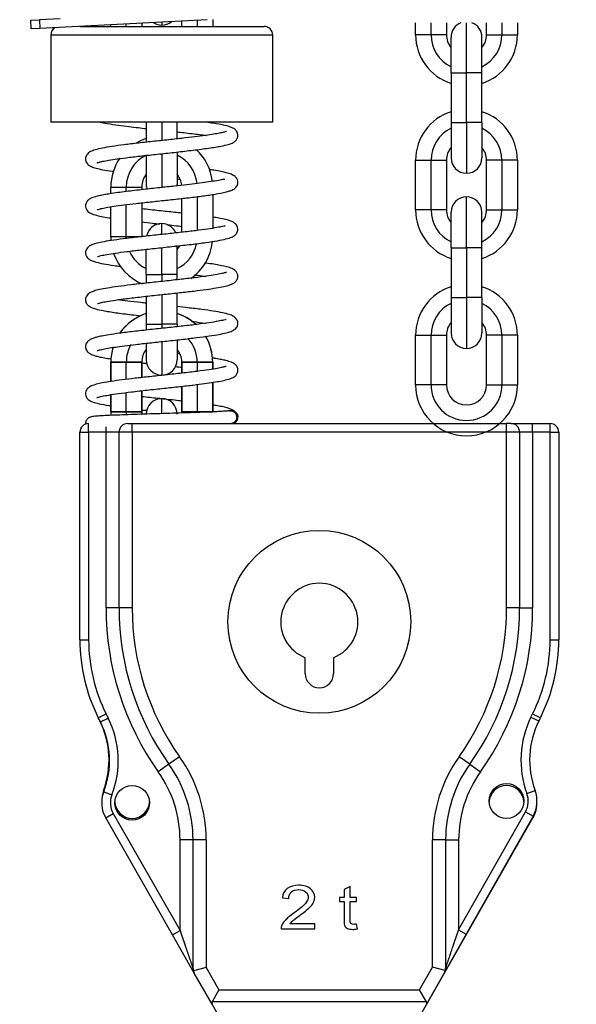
# Model space of a CAD drawing. Header units: millimetres. Extents: x 839 to 3016, y -619 to 920.
# Tile 5 of 13: x 1505 to 1632, y 148 to 374. Entities that reach past the tile are written whole.
import ezdxf

# ---------------------------------------------------------------- set-up
doc = ezdxf.new("R2010")
doc.units = ezdxf.units.MM
doc.dimstyles.get("Standard").update_dxf_attribs({"dimtxt": 20, "dimasz": 10, "dimexe": 0.18, "dimexo": 0.0625, "dimgap": 10, "dimtad": 0, "dimtih": 1, "dimtoh": 1, "dimdsep": 46, "dimtxsty": 'Standard', "dimcen": 0.09, "dimadec": 0, "dimazin": 0, "dimtfac": 1, "dimtofl": 0, "dimtmove": 0, "dimatfit": 3, "dimfxl": 0, "dimtolj": 1, "dimtzin": 0, "dimarcsym": 0})

# ---------------------------------------------------------------- blocks, each defined once
blk = doc.blocks.new('*D3')
at = {"color": 0, "lineweight": -2}
for p, q in [((1668.7, 491.51), (1668.7, -45.35)), ((1379.11, 300.58), (1379.11, -45.35)), ((1389.11, -45.17), (1488.91, -45.17)), ((1658.7, -45.17), (1558.91, -45.17))]:
    blk.add_line(p, q, dxfattribs=at)
at = {"color": 0, "lineweight": 18}
for points in [[(1389.11, -43.5), (1389.11, -46.83), (1379.11, -45.17)], [(1658.7, -43.5), (1658.7, -46.83), (1668.7, -45.17)]]:
    blk.add_solid(points, dxfattribs=at)
at = {"layer": 'Defpoints', "color": 0, "lineweight": 18}
for p in [(1668.7, 491.57), (1379.11, 300.64), (1379.11, -45.17)]:
    blk.add_point(p, dxfattribs=at)
at = {"color": 0, "lineweight": 18, "insert": (1523.91, -45.17), "char_height": 20, "attachment_point": 5}
blk.add_mtext('\\A1;290', dxfattribs=at)
blk = doc.blocks.new('*D7')
at = {"color": 0, "lineweight": -2}
for p, q in [((1573.55, 588.05), (1759.35, 588.05)), ((1759.17, 578.05), (1759.17, 330.24)), ((1759.17, 42.43), (1759.17, 290.24)), ((1573.49, 32.43), (1759.35, 32.43))]:
    blk.add_line(p, q, dxfattribs=at)
at = {"color": 0, "lineweight": 18}
for points in [[(1757.51, 578.05), (1760.84, 578.05), (1759.17, 588.05)], [(1757.51, 42.43), (1760.84, 42.43), (1759.17, 32.43)]]:
    blk.add_solid(points, dxfattribs=at)
at = {"layer": 'Defpoints', "color": 0, "lineweight": 18}
for p in [(1573.49, 588.05), (1573.43, 32.43), (1759.17, 32.43)]:
    blk.add_point(p, dxfattribs=at)
at = {"color": 0, "lineweight": 18, "insert": (1759.17, 310.24), "char_height": 20, "attachment_point": 5}
blk.add_mtext('\\A1;560', dxfattribs=at)

msp = doc.modelspace()

# ---------------------------------------------------------------- linework, layer by layer
at = {"linetype": 'Continuous'}
for p, q in [((1507.134, 373.917), (1509.132, 374.021)), ((1507.239, 371.919), (1507.134, 373.917)), ((1513.899, 374.271), (1509.132, 374.021)), ((1509.132, 374.021), (1509.236, 372.024)), ((1547.631, 374.036), (1509.236, 372.024)), ((1532.632, 373.25), (1532.632, 372.504)), ((1537.232, 373.491), (1537.232, 372.804)), ((1541.832, 372.504), (1541.832, 373.732)), ((1545.382, 373.918), (1545.382, 372.504)), ((1548.932, 374.104), (1548.932, 372.504)), ((1509.236, 372.024), (1507.239, 371.919)), ((1518.389, 372.504), (1560.732, 372.504)), ((1525.532, 372.504), (1525.532, 372.878)), ((1529.082, 372.504), (1529.082, 373.064)), ((1562.732, 370.504), (1511.732, 370.504)), ((1511.732, 370.504), (1511.732, 350.504)), ((1562.732, 350.504), (1562.732, 370.504)), ((1562.732, 350.504), (1511.732, 350.504)), ((1533.682, 350.504), (1533.682, 345.895)), ((1537.232, 350.504), (1537.232, 346.282)), ((1540.782, 346.668), (1540.782, 350.504)), ((1533.682, 342.849), (1533.682, 336.154)), ((1537.232, 343.247), (1537.232, 335.385)), ((1540.782, 343.636), (1540.782, 336.154)), ((1525.532, 335.604), (1529.082, 335.604)), ((1525.532, 334.08), (1525.532, 335.604)), ((1529.082, 335.604), (1532.632, 335.604)), ((1529.082, 334.573), (1529.082, 335.604)), ((1532.632, 335.604), (1532.632, 334.992)), ((1541.832, 325.213), (1541.832, 332.98)), ((1545.382, 333.399), (1545.382, 325.632)), ((1548.932, 333.9), (1548.932, 326.134)), ((1525.532, 324.204), (1525.532, 331.064)), ((1529.082, 324.204), (1529.082, 331.557)), ((1532.632, 331.975), (1532.632, 324.204)), ((1537.232, 324.813), (1537.232, 327.204)), ((1529.082, 324.204), (1525.532, 324.204)), ((1532.632, 324.204), (1529.082, 324.204)), ((1533.682, 315.504), (1533.682, 321.342)), ((1537.232, 315.504), (1537.232, 321.75)), ((1540.782, 315.504), (1540.782, 322.21)), ((1533.682, 315.504), (1533.682, 313.54)), ((1533.682, 315.504), (1537.232, 315.504)), ((1540.782, 315.504), (1537.232, 315.504)), ((1537.232, 315.504), (1537.232, 313.924)), ((1540.782, 314.31), (1540.782, 315.504)), ((1533.682, 310.522), (1533.682, 304.104)), ((1537.232, 310.907), (1537.232, 304.104)), ((1540.782, 304.104), (1540.782, 311.292)), ((1533.682, 304.104), (1533.682, 302.723)), ((1533.682, 304.104), (1537.232, 304.104)), ((1540.782, 304.104), (1537.232, 304.104)), ((1537.232, 304.104), (1537.232, 303.122)), ((1540.782, 304.104), (1540.782, 303.512)), ((1533.682, 299.647), (1533.682, 295.954)), ((1537.232, 300.106), (1537.232, 292.404)), ((1540.782, 300.449), (1540.782, 295.954)), ((1529.082, 295.404), (1525.532, 295.404)), ((1525.532, 295.404), (1525.532, 290.952)), ((1525.532, 290.952), (1525.532, 295.404)), ((1525.532, 295.404), (1529.082, 295.404)), ((1529.082, 291.433), (1529.082, 295.404)), ((1532.632, 295.404), (1529.082, 295.404)), ((1529.082, 295.404), (1532.632, 295.404)), ((1529.082, 291.433), (1529.082, 295.404)), ((1532.632, 291.85), (1532.632, 295.404)), ((1532.632, 295.404), (1532.632, 291.85)), ((1541.832, 295.404), (1541.832, 292.854)), ((1541.832, 295.404), (1545.382, 295.404)), ((1541.832, 292.854), (1541.832, 295.404)), ((1545.382, 295.404), (1541.832, 295.404)), ((1545.382, 295.404), (1548.932, 295.404)), ((1545.382, 295.404), (1545.382, 293.273)), ((1545.382, 295.404), (1545.382, 293.273)), ((1548.932, 295.404), (1545.382, 295.404)), ((1548.932, 293.778), (1548.932, 295.404)), ((1548.932, 295.404), (1548.932, 293.778)), ((1541.832, 289.837), (1541.832, 284.004)), ((1541.832, 284.004), (1541.832, 289.837)), ((1545.382, 290.255), (1545.382, 284.004)), ((1545.382, 290.255), (1545.382, 284.004)), ((1548.932, 284.004), (1548.932, 290.737)), ((1548.932, 290.737), (1548.932, 284.004)), ((1525.532, 287.916), (1525.532, 284.004)), ((1525.532, 284.004), (1525.532, 287.916)), ((1529.082, 284.004), (1529.082, 288.41)), ((1529.082, 284.004), (1529.082, 288.41)), ((1532.632, 284.004), (1532.632, 288.831)), ((1532.632, 288.831), (1532.632, 284.004)), ((1537.232, 283.615), (1537.232, 287.004)), ((1525.532, 284.004), (1529.082, 284.004)), ((1529.082, 284.004), (1525.532, 284.004)), ((1529.082, 284.004), (1532.632, 284.004)), ((1532.632, 284.004), (1529.082, 284.004)), ((1545.382, 284.004), (1541.832, 284.004)), ((1541.832, 284.004), (1545.382, 284.004)), ((1548.932, 284.004), (1545.382, 284.004)), ((1545.382, 284.004), (1548.932, 284.004)), ((1520.432, 279.304), (1520.432, 281.304)), ((1524.432, 279.304), (1524.432, 280.525)), ((1529.432, 281.304), (1530.432, 281.304)), ((1530.432, 281.304), (1616.432, 281.304)), ((1530.432, 279.304), (1530.432, 281.304)), ((1617.432, 281.304), (1616.432, 281.304)), ((1616.432, 279.304), (1616.432, 281.304)), ((1617.432, 281.304), (1622.432, 281.304)), ((1622.432, 281.304), (1626.432, 281.304)), ((1622.432, 279.304), (1622.432, 281.304)), ((1626.432, 279.304), (1626.432, 281.304)), ((1518.432, 279.304), (1520.432, 279.304)), ((1518.432, 231.622), (1518.432, 279.304)), ((1524.432, 279.304), (1520.432, 279.304)), ((1520.432, 279.304), (1520.432, 231.622)), ((1524.432, 238.94), (1524.432, 279.304)), ((1527.432, 279.304), (1524.432, 279.304)), ((1527.432, 238.94), (1527.432, 279.304)), ((1530.432, 279.304), (1527.432, 279.304)), ((1530.432, 279.304), (1530.432, 238.94)), ((1616.432, 279.304), (1530.432, 279.304)), ((1619.432, 279.304), (1616.432, 279.304)), ((1616.432, 238.94), (1616.432, 279.304)), ((1622.432, 279.304), (1619.432, 279.304)), ((1619.432, 279.304), (1619.432, 238.94)), ((1626.432, 279.304), (1622.432, 279.304)), ((1622.432, 279.304), (1622.432, 238.94)), ((1626.432, 279.304), (1628.432, 279.304)), ((1626.432, 231.622), (1626.432, 279.304)), ((1628.432, 279.304), (1628.432, 231.622)), ((1527.432, 238.94), (1524.432, 238.94)), ((1530.432, 238.94), (1527.432, 238.94)), ((1619.432, 238.94), (1616.432, 238.94)), ((1619.432, 238.94), (1622.432, 238.94)), ((1518.432, 231.622), (1520.432, 231.622)), ((1626.432, 231.622), (1628.432, 231.622)), ((1570.182, 223.854), (1570.182, 227.522)), ((1576.682, 227.522), (1576.682, 223.854)), ((1522.655, 213.733), (1524.443, 214.628)), ((1523.138, 212.766), (1522.655, 213.733)), ((1523.138, 212.766), (1524.927, 213.661)), ((1524.443, 214.628), (1524.927, 213.661)), ((1622.05, 213.888), (1622.42, 214.628)), ((1622.05, 213.888), (1623.839, 212.994)), ((1622.42, 214.628), (1624.209, 213.733)), ((1624.209, 213.733), (1623.839, 212.994)), ((1541.334, 204.77), (1538.888, 203.032)), ((1607.975, 203.032), (1605.53, 204.77)), ((1538.888, 203.032), (1536.443, 201.295)), ((1607.975, 203.032), (1610.421, 201.295)), ((1621.116, 196.357), (1622.99, 197.057)), ((1523.902, 196.714), (1525.767, 195.994)), ((1524.353, 190.721), (1526.09, 191.713)), ((1539.695, 163.856), (1524.353, 190.721)), ((1526.09, 191.713), (1541.432, 164.848)), ((1595.432, 143.304), (1622.51, 190.721)), ((1605.432, 165.028), (1620.783, 192.146)), ((1622.523, 191.161), (1607.172, 164.043)), ((1620.783, 192.146), (1622.523, 191.161)), ((1541.432, 164.848), (1541.432, 185.658)), ((1544.432, 185.658), (1541.432, 185.658)), ((1544.432, 156.092), (1544.432, 185.658)), ((1547.432, 185.658), (1544.432, 185.658)), ((1547.432, 185.658), (1547.432, 156.358)), ((1602.432, 185.658), (1599.432, 185.658)), ((1599.432, 156.459), (1599.432, 185.658)), ((1602.432, 185.658), (1605.432, 185.658)), ((1602.432, 185.658), (1602.432, 156.196)), ((1605.432, 185.658), (1605.432, 165.028)), ((1580.528, 174.998), (1579.104, 174.261)), ((1579.104, 174.261), (1579.104, 172.468)), ((1580.528, 172.468), (1580.528, 174.998)), ((1564.937, 172.371), (1566.408, 172.243)), ((1579.104, 172.468), (1578.053, 172.468)), ((1578.053, 172.468), (1578.053, 171.511)), ((1581.969, 172.468), (1580.528, 172.468)), ((1581.969, 171.511), (1581.969, 172.468)), ((1578.053, 171.511), (1579.104, 171.511)), ((1580.528, 171.511), (1581.969, 171.511)), ((1564.665, 165.223), (1572.378, 165.223)), ((1572.378, 166.403), (1566.656, 166.403)), ((1572.378, 165.223), (1572.378, 166.403)), ((1582.175, 165.236), (1581.969, 166.321)), ((1539.695, 163.856), (1541.432, 164.848)), ((1544.695, 155.1), (1539.695, 163.856)), ((1607.172, 164.043), (1602.172, 155.211)), ((1605.432, 165.028), (1607.172, 164.043)), ((1547.432, 156.358), (1544.499, 155.579)), ((1547.432, 156.358), (1550.364, 151.223)), ((1596.468, 151.223), (1599.432, 156.459)), ((1602.366, 155.687), (1599.432, 156.459)), ((1544.48, 155.584), (1544.523, 155.507)), ((1548.796, 147.919), (1544.695, 155.1)), ((1602.172, 155.211), (1598.044, 147.919)), ((1550.364, 151.223), (1548.783, 148.499)), ((1550.364, 151.223), (1596.468, 151.223)), ((1598.056, 148.499), (1596.468, 151.223)), ((1598.056, 148.499), (1548.783, 148.499)), ((1551.432, 143.304), (1548.796, 147.919))]:
    msp.add_line(p, q, dxfattribs=at)
for p, q in [((1595.532, 370.561), (1595.532, 373.329)), ((1599.082, 370.561), (1599.082, 373.329)), ((1602.632, 373.329), (1602.632, 370.561)), ((1607.232, 361.861), (1607.232, 373.328)), ((1611.832, 370.561), (1611.832, 373.329)), ((1615.382, 373.329), (1615.382, 370.561)), ((1618.932, 373.329), (1618.932, 370.561)), ((1599.082, 370.561), (1595.532, 370.561)), ((1602.632, 370.561), (1599.082, 370.561)), ((1603.682, 361.861), (1603.682, 370.011)), ((1610.782, 361.861), (1610.782, 370.011)), ((1611.832, 370.561), (1615.382, 370.561)), ((1615.382, 370.561), (1618.932, 370.561)), ((1603.682, 361.861), (1607.232, 361.861)), ((1603.682, 361.861), (1603.682, 350.461)), ((1610.782, 361.861), (1607.232, 361.861)), ((1607.232, 350.461), (1607.232, 361.861)), ((1610.782, 350.461), (1610.782, 361.861)), ((1603.682, 350.461), (1603.682, 342.311)), ((1603.682, 350.461), (1607.232, 350.461)), ((1610.782, 350.461), (1607.232, 350.461)), ((1607.232, 350.461), (1607.232, 338.761)), ((1610.782, 350.461), (1610.782, 342.311)), ((1595.532, 330.361), (1595.532, 341.761)), ((1595.532, 341.761), (1599.082, 341.761)), ((1599.082, 330.361), (1599.082, 341.761)), ((1599.082, 341.761), (1602.632, 341.761)), ((1602.632, 341.761), (1602.632, 330.361)), ((1611.832, 330.361), (1611.832, 341.761)), ((1615.382, 341.761), (1611.832, 341.761)), ((1618.932, 341.761), (1615.382, 341.761)), ((1615.382, 341.761), (1615.382, 330.361)), ((1618.932, 341.761), (1618.932, 330.361)), ((1607.232, 321.661), (1607.232, 333.361)), ((1599.082, 330.361), (1595.532, 330.361)), ((1602.632, 330.361), (1599.082, 330.361)), ((1611.832, 330.361), (1615.382, 330.361)), ((1615.382, 330.361), (1618.932, 330.361)), ((1603.682, 321.661), (1603.682, 329.811)), ((1610.782, 321.661), (1610.782, 329.811)), ((1603.682, 321.661), (1603.682, 310.261)), ((1603.682, 321.661), (1607.232, 321.661)), ((1607.232, 321.661), (1607.232, 310.261)), ((1610.782, 321.661), (1607.232, 321.661)), ((1610.782, 310.261), (1610.782, 321.661)), ((1603.682, 310.261), (1603.682, 302.111)), ((1603.682, 310.261), (1607.232, 310.261)), ((1610.782, 310.261), (1607.232, 310.261)), ((1607.232, 310.261), (1607.232, 298.561)), ((1610.782, 310.261), (1610.782, 302.111)), ((1595.532, 301.561), (1599.082, 301.561)), ((1595.532, 290.161), (1595.532, 301.561)), ((1599.082, 301.561), (1602.632, 301.561)), ((1599.082, 290.161), (1599.082, 301.561)), ((1602.632, 301.561), (1602.632, 290.161)), ((1611.832, 290.161), (1611.832, 301.561)), ((1615.382, 301.561), (1611.832, 301.561)), ((1615.382, 301.561), (1615.382, 290.161)), ((1618.932, 301.561), (1615.382, 301.561)), ((1618.932, 301.561), (1618.932, 290.161)), ((1599.082, 290.161), (1595.532, 290.161)), ((1602.632, 290.161), (1599.082, 290.161)), ((1611.832, 290.161), (1615.382, 290.161)), ((1615.382, 290.161), (1618.932, 290.161))]:
    msp.add_line(p, q)
for centre, radius in [((1573.432, 235.754), 21), ((1530.432, 194.192), 4), ((1616.432, 194.609), 4)]:
    msp.add_circle(centre, radius, dxfattribs=at)
for centre, radius, start, end in [((1537.232, 376.354), 3.55, 236.6311, 270), ((1537.232, 376.354), 3.55, 270, 309.36938), ((1513.732, 370.504), 2, 121.74469, 180), ((1560.732, 370.504), 2, 0, 90), ((1537.232, 335.604), 11.7, 107.6625, 120.20344), ((1537.232, 335.604), 11.7, 6.34781, 47.1375), ((1537.232, 335.604), 11.7, 145.65656, 180), ((1537.232, 335.604), 8.15, 115.50938, 180), ((1537.232, 335.604), 8.15, 5.71781, 64.17844), ((1537.232, 335.604), 4.6, 140.50969, 180), ((1537.232, 335.604), 4.6, 4.95, 39.49031), ((1537.232, 336.154), 3.55, 180, 196.95516), ((1537.232, 336.154), 3.55, 355.43813, 0), ((1537.232, 323.654), 3.55, 90, 168.76969), ((1537.232, 323.654), 3.55, 23.46328, 90), ((1537.232, 324.204), 11.7, 180, 184.3425), ((1537.232, 324.204), 8.15, 180, 182.90812), ((1537.232, 324.204), 8.15, 295.82156, 348.24656), ((1537.232, 324.204), 4.6, 320.50969, 332.64001), ((1537.232, 324.204), 11.7, 305.07468, 354.40312), ((1537.232, 324.204), 11.7, 199.22906, 247.30875), ((1537.232, 324.204), 8.15, 204.435, 244.17844), ((1537.232, 295.404), 11.7, 107.6625, 145.15312), ((1537.232, 295.404), 11.7, 107.6625, 144.83813), ((1537.232, 295.404), 11.7, 48.16406, 72.3375), ((1537.232, 295.404), 11.7, 47.51719, 72.3375), ((1537.232, 295.404), 8.15, 0, 41.68969), ((1537.232, 295.404), 8.15, 0, 41.68969), ((1537.232, 295.404), 11.7, 0, 30.54375), ((1537.232, 295.404), 11.7, 0, 30.375), ((1537.232, 295.404), 11.7, 162.86062, 180), ((1537.232, 295.404), 11.7, 163.12219, 180), ((1537.232, 295.404), 8.15, 150.53625, 180), ((1537.232, 295.404), 8.15, 150.53625, 180), ((1537.232, 295.404), 4.6, 140.50969, 180), ((1537.232, 295.404), 4.6, 140.50969, 180), ((1537.232, 295.404), 4.6, 0, 39.49031), ((1537.232, 295.404), 4.6, 0, 39.49031), ((1537.232, 295.954), 3.55, 180, 270), ((1537.232, 295.954), 3.55, 270, 0), ((1537.232, 283.454), 3.55, 90, 180), ((1537.232, 283.454), 3.55, 0, 90), ((1537.232, 284.004), 11.7, 180, 184.15406), ((1537.232, 284.004), 11.7, 180, 184.11469), ((1537.232, 284.004), 8.15, 180, 184.98656), ((1537.232, 284.004), 8.15, 180, 184.98656), ((1537.232, 284.004), 4.6, 180, 187.30407), ((1537.232, 284.004), 4.6, 180, 187.35469), ((1537.232, 284.004), 4.6, 356.25375, 0), ((1537.232, 284.004), 4.6, 356.2875, 0), ((1520.432, 279.304), 2, 90, 180), ((1529.432, 279.304), 2, 90, 180), ((1617.432, 279.304), 2, 0, 90), ((1626.432, 279.304), 2, 0, 90), ((1573.432, 235.754), 8.85, 291.54499, 248.45501), ((1589.432, 238.94), 65, 180, 215.39114), ((1589.432, 238.94), 62, 180, 215.39114), ((1589.432, 238.94), 59, 180, 215.39114), ((1557.432, 238.94), 59, 324.60886, 0), ((1557.432, 238.94), 62, 324.60886, 0), ((1557.432, 238.94), 65, 324.60886, 0), ((1558.432, 231.622), 40, 180, 206.56505), ((1558.432, 231.622), 38, 180, 206.56505), ((1588.432, 231.622), 38, 333.43495, 0), ((1588.432, 231.622), 40, 333.43495, 0), ((1573.432, 223.854), 3.25, 180, 0), ((1505.136, 204.05), 20, 339.53468, 26.56505), ((1505.358, 203.876), 19.879, 338.88296, 26.56505), ((1505.358, 203.876), 21.879, 338.88296, 26.56505), ((1641.728, 204.05), 22, 153.43495, 200.46532), ((1641.728, 204.05), 20, 153.43495, 200.46532), ((1514.432, 185.658), 33, 0, 35.39114), ((1632.432, 185.658), 33, 144.60886, 180), ((1514.432, 185.658), 27, 0, 35.39114), ((1514.432, 185.658), 30, 0, 35.39114), ((1632.432, 185.658), 30, 144.60886, 180), ((1632.432, 185.658), 27, 144.60886, 180), ((1530.432, 194.609), 7, 159.53468, 181.70676), ((1616.432, 194.192), 4, 2.98688, 177.01875), ((1616.432, 194.609), 7, 330.48599, 20.46532), ((1530.432, 194.192), 7, 158.88296, 209.72944), ((1530.432, 194.192), 5, 158.88296, 209.72944), ((1616.432, 194.609), 5, 330.48599, 20.46532), ((1530.432, 194.609), 4, 182.98125, 357.01313), ((1616.432, 194.192), 7, 330.27056, 1.70561)]:
    msp.add_arc(centre, radius, start, end, dxfattribs=at)
for centre, radius, start, end in [((1607.232, 370.011), 3.55, 110.85327, 180), ((1607.232, 370.011), 3.55, 0, 69.14673), ((1607.232, 370.561), 11.7, 180, 252.3375), ((1607.232, 370.561), 8.15, 180, 244.17844), ((1607.232, 370.561), 4.6, 180, 219.49031), ((1607.232, 370.561), 4.6, 320.50969, 0), ((1607.232, 370.561), 8.15, 295.82156, 0), ((1607.232, 370.561), 11.7, 287.6625, 0), ((1607.232, 341.761), 11.7, 107.6625, 180), ((1607.232, 341.761), 11.7, 0, 72.3375), ((1607.232, 341.761), 8.15, 115.82156, 180), ((1607.232, 341.761), 8.15, 0, 64.17844), ((1607.232, 341.761), 4.6, 140.50969, 180), ((1607.232, 341.761), 4.6, 0, 39.49031), ((1607.232, 342.311), 3.55, 180, 270), ((1607.232, 342.311), 3.55, 270, 0), ((1607.232, 329.811), 3.55, 90, 180), ((1607.232, 329.811), 3.55, 0, 90), ((1607.232, 330.361), 11.7, 180, 252.3375), ((1607.232, 330.361), 8.15, 180, 244.17844), ((1607.232, 330.361), 4.6, 180, 219.49031), ((1607.232, 330.361), 4.6, 320.50969, 0), ((1607.232, 330.361), 8.15, 295.82156, 0), ((1607.232, 330.361), 11.7, 287.6625, 0), ((1607.232, 301.561), 11.7, 107.6625, 180), ((1607.232, 301.561), 11.7, 0, 72.3375), ((1607.232, 301.561), 8.15, 115.82156, 180), ((1607.232, 301.561), 8.15, 0, 64.17844), ((1607.232, 301.561), 4.6, 140.50969, 180), ((1607.232, 301.561), 4.6, 0, 39.49031), ((1607.232, 302.111), 3.55, 180, 270), ((1607.232, 302.111), 3.55, 270, 0), ((1607.232, 290.161), 11.7, 180, 0), ((1607.232, 290.161), 8.15, 180, 0), ((1607.232, 290.161), 4.6, 180, 0)]:
    msp.add_arc(centre, radius, start, end)
for centre, major_axis, ratio, start_param, end_param in [((1552.251, 147.919), (-3.541, 0.361), 0.3774891, 6.1141911, 6.5465989), ((1594.597, 147.919), (-3.533, -0.359), 0.3785668, 2.8796137, 3.3120215)]:
    msp.add_ellipse(centre, major_axis=major_axis, ratio=ratio, start_param=start_param, end_param=end_param, dxfattribs=at)
for points, knots in [([(1522.359, 341.172), (1522.361, 341.17), (1522.377, 341.169), (1522.504, 341.215), (1522.909, 341.338), (1523.708, 341.529), (1525.066, 341.784), (1527.109, 342.095), (1529.828, 342.445), (1533.1, 342.819), (1536.768, 343.215), (1540.661, 343.633), (1544.55, 344.075), (1547.521, 344.459), (1549.555, 344.772), (1551.157, 345.055), (1552.52, 345.37), (1553.343, 345.649), (1553.775, 345.897), (1553.772, 345.941), (1553.923, 346.037), (1554.048, 346.119), (1554.193, 346.234), (1554.326, 346.378), (1554.466, 346.563), (1554.67, 346.954), (1554.77, 347.535), (1554.554, 348.345), (1554.019, 348.898), (1553.506, 349.2), (1552.741, 349.506), (1551.345, 349.86), (1549.472, 350.195), (1547.953, 350.417), (1547.315, 350.504)], [0, 0, 0, 0, 0.005816, 0.0236619, 0.0483735, 0.0805069, 0.1201502, 0.1673471, 0.2198694, 0.2750263, 0.3328644, 0.393439, 0.4568077, 0.5230291, 0.5569427, 0.5884573, 0.6423681, 0.6840871, 0.7134364, 0.7231708, 0.724939, 0.7266845, 0.7308338, 0.7332238, 0.7358549, 0.7424607, 0.7604942, 0.7791484, 0.8030061, 0.8231419, 0.8584764, 0.905387, 0.9624835, 1, 1, 1, 1]), ([(1523.054, 350.499), (1523.398, 350.425), (1524.46, 350.219), (1526.457, 349.906), (1528.945, 349.581), (1531.19, 349.316), (1532.738, 349.142), (1533.533, 349.054), (1533.679, 349.038)], [0, 0, 0, 0, 0.1434858, 0.4107063, 0.6345962, 0.8157681, 0.9663906, 1, 1, 1, 1]), ([(1552.099, 348.384), (1552.098, 348.385), (1552.092, 348.388), (1551.983, 348.344), (1551.588, 348.219), (1550.798, 348.026), (1549.545, 347.787), (1547.779, 347.513), (1545.464, 347.205), (1542.597, 346.865), (1539.226, 346.494), (1535.542, 346.102), (1531.888, 345.703), (1528.577, 345.311), (1525.785, 344.927), (1523.559, 344.545), (1521.922, 344.161), (1520.874, 343.78), (1520.444, 343.513), (1520.287, 343.329), (1520.282, 343.271), (1520.208, 343.169), (1520.155, 343.107), (1520.125, 343.072), (1520.103, 343.045), (1520.079, 343.017), (1520.044, 342.975), (1519.976, 342.89), (1519.9, 342.779), (1519.819, 342.615), (1519.765, 342.448), (1519.733, 342.283), (1519.72, 342.126), (1519.722, 341.981), (1519.741, 341.779), (1519.849, 341.325), (1520.331, 340.664), (1521.133, 340.24), (1522.115, 339.921), (1523.683, 339.569), (1525.14, 339.326), (1526.023, 339.195), (1526.107, 339.183)], [0, 0, 0, 0, 0.0013246, 0.0206785, 0.0467712, 0.0797203, 0.1179606, 0.1603148, 0.2068069, 0.2574533, 0.3122628, 0.3712371, 0.4310757, 0.4882032, 0.5426873, 0.5945749, 0.6438856, 0.6892107, 0.7262323, 0.7414557, 0.7536718, 0.7574138, 0.7587762, 0.7593772, 0.7599518, 0.7605254, 0.7611267, 0.7625252, 0.7660031, 0.7691982, 0.7720475, 0.7746287, 0.7770674, 0.7795274, 0.7821871, 0.7901368, 0.818262, 0.8545636, 0.8967963, 0.9435665, 0.9946428, 1, 1, 1, 1]), ([(1540.809, 348.267), (1541.309, 348.212), (1542.457, 348.084), (1544.185, 347.884), (1545.91, 347.67), (1546.954, 347.53), (1547.433, 347.462)], [0, 0, 0, 0, 0.2042236, 0.4754918, 0.7458522, 1, 1, 1, 1]), ([(1522.365, 330.395), (1522.368, 330.394), (1522.409, 330.412), (1522.621, 330.482), (1523.272, 330.661), (1524.454, 330.899), (1526.209, 331.182), (1528.512, 331.495), (1531.334, 331.835), (1534.601, 332.197), (1538.146, 332.576), (1541.742, 332.964), (1545.173, 333.361), (1548.26, 333.771), (1550.546, 334.149), (1552.058, 334.479), (1552.965, 334.742), (1553.616, 335.018), (1553.991, 335.238), (1554.389, 335.632), (1554.649, 336.129), (1554.758, 336.675), (1554.645, 337.238), (1554.424, 337.67), (1554.049, 338.087), (1553.207, 338.572), (1552.087, 338.9), (1550.868, 339.163), (1549.507, 339.401), (1548.492, 339.554), (1548.115, 339.608)], [0, 0, 0, 0, 0.0070978, 0.032437, 0.0669727, 0.1091413, 0.1545168, 0.2028659, 0.2541713, 0.3084046, 0.3653894, 0.4233111, 0.4816978, 0.5406506, 0.6002603, 0.6398501, 0.6739311, 0.7012241, 0.7292887, 0.7459878, 0.7570253, 0.7694832, 0.7858257, 0.7949919, 0.8209984, 0.8577721, 0.8975004, 0.9326965, 0.9759606, 1, 1, 1, 1]), ([(1551.748, 337.316), (1551.736, 337.327), (1551.634, 337.386), (1551.109, 337.285), (1549.578, 336.998), (1547.654, 336.712), (1545.443, 336.419), (1542.935, 336.119), (1540.045, 335.797), (1536.645, 335.433), (1533.553, 335.098), (1530.994, 334.807), (1529.02, 334.568), (1527.106, 334.318), (1525.379, 334.064), (1523.938, 333.819), (1522.533, 333.535), (1521.414, 333.226), (1520.809, 332.962), (1520.522, 332.761), (1520.464, 332.705), (1520.367, 332.623), (1520.311, 332.576), (1520.243, 332.516), (1520.17, 332.444), (1520.087, 332.349), (1519.958, 332.17), (1519.741, 331.736), (1519.676, 331.142), (1519.975, 330.22), (1520.788, 329.587), (1521.807, 329.22), (1523.296, 328.857), (1524.608, 328.626), (1525.361, 328.507), (1525.518, 328.483)], [0, 0, 0, 0, 0.0086782, 0.0611466, 0.1126068, 0.161119, 0.206364, 0.249828, 0.2989241, 0.3546278, 0.4170557, 0.4509003, 0.4864895, 0.5238448, 0.5624031, 0.5982273, 0.6305521, 0.6845144, 0.7241458, 0.7399929, 0.749022, 0.7508144, 0.7523525, 0.7538122, 0.7553972, 0.7573453, 0.7599316, 0.7674056, 0.7880532, 0.8069627, 0.848357, 0.8988705, 0.9468117, 0.9891205, 1, 1, 1, 1]), ([(1541.84, 329.599), (1540.748, 329.721), (1538.353, 329.981), (1535.211, 330.316), (1533.274, 330.529), (1532.599, 330.605)], [0, 0, 0, 0, 0.363166, 0.7735306, 1, 1, 1, 1]), ([(1522.474, 319.678), (1522.487, 319.665), (1522.605, 319.69), (1523.222, 319.855), (1524.616, 320.144), (1526.596, 320.454), (1529.215, 320.8), (1532.426, 321.174), (1536.132, 321.576), (1540.119, 322.001), (1543.978, 322.431), (1547.354, 322.853), (1550.039, 323.262), (1552.031, 323.672), (1553.283, 324.063), (1553.903, 324.396), (1554.215, 324.674), (1554.404, 324.896), (1554.604, 325.238), (1554.739, 325.704), (1554.705, 326.302), (1554.393, 326.99), (1553.836, 327.464), (1553.119, 327.8), (1551.957, 328.149), (1550.546, 328.437), (1549.456, 328.618), (1548.982, 328.692)], [0, 0, 0, 0, 0.021494, 0.0627041, 0.109368, 0.1598267, 0.2140273, 0.2719814, 0.333691, 0.3991492, 0.4666217, 0.5303881, 0.5900876, 0.6457871, 0.6972124, 0.7354168, 0.747939, 0.7563525, 0.7659651, 0.778904, 0.7941458, 0.8076502, 0.8378589, 0.8761039, 0.9192653, 0.9669389, 1, 1, 1, 1]), ([(1551.802, 326.645), (1551.791, 326.657), (1551.721, 326.674), (1551.305, 326.572), (1550.241, 326.345), (1548.382, 326.029), (1545.784, 325.672), (1542.637, 325.297), (1539.134, 324.913), (1535.448, 324.52), (1531.767, 324.118), (1528.388, 323.718), (1525.605, 323.335), (1523.541, 322.982), (1522.121, 322.658), (1521.204, 322.359), (1520.616, 322.074), (1520.14, 321.657), (1519.803, 321.168), (1519.654, 320.35), (1519.992, 319.447), (1520.573, 318.96), (1521.272, 318.618), (1522.259, 318.313), (1523.864, 317.962), (1525.807, 317.648), (1527.302, 317.442), (1527.887, 317.365), (1527.926, 317.36)], [0, 0, 0, 0, 0.0106392, 0.0412836, 0.0810198, 0.1299819, 0.1844094, 0.239966, 0.2966512, 0.3544686, 0.4134212, 0.4735042, 0.5303733, 0.5803479, 0.6234233, 0.6595506, 0.6913262, 0.7075987, 0.7248199, 0.7446301, 0.7632093, 0.7935809, 0.8250934, 0.8633781, 0.9105312, 0.9664668, 0.9977656, 1, 1, 1, 1]), ([(1532.619, 327.584), (1533.43, 327.494), (1534.821, 327.342), (1536.237, 327.19), (1536.809, 327.129)], [0, 0, 0, 0, 0.5960559, 1, 1, 1, 1]), ([(1538.561, 326.94), (1538.723, 326.923), (1539.58, 326.83), (1540.681, 326.71), (1541.599, 326.608), (1541.845, 326.58)], [0, 0, 0, 0, 0.1453687, 0.7690532, 1, 1, 1, 1]), ([(1522.44, 308.847), (1522.446, 308.837), (1522.487, 308.841), (1522.826, 308.951), (1523.632, 309.155), (1525.076, 309.428), (1527.306, 309.765), (1530.34, 310.15), (1533.949, 310.556), (1537.725, 310.96), (1541.336, 311.348), (1544.611, 311.722), (1547.433, 312.081), (1549.708, 312.419), (1551.471, 312.749), (1552.772, 313.084), (1553.607, 313.425), (1554.091, 313.731), (1554.492, 314.219), (1554.762, 314.842), (1554.679, 315.69), (1554.225, 316.4), (1553.391, 316.933), (1552.234, 317.292), (1550.792, 317.609), (1549.226, 317.876), (1547.966, 318.061), (1547.215, 318.163), (1547.103, 318.178)], [0, 0, 0, 0, 0.0170415, 0.0339824, 0.0689815, 0.11188, 0.1627301, 0.2215599, 0.2838147, 0.3437264, 0.4012578, 0.4563899, 0.5091027, 0.5592295, 0.6056984, 0.648403, 0.6873581, 0.7179804, 0.729392, 0.7440276, 0.7644593, 0.7855582, 0.8300591, 0.8766995, 0.9185218, 0.9548026, 0.9933564, 1, 1, 1, 1]), ([(1552.114, 316.038), (1552.114, 316.042), (1552.066, 316.024), (1551.792, 315.925), (1550.954, 315.704), (1549.549, 315.433), (1547.487, 315.114), (1544.716, 314.755), (1541.282, 314.36), (1537.464, 313.949), (1533.654, 313.541), (1530.175, 313.149), (1527.176, 312.772), (1524.744, 312.412), (1522.96, 312.079), (1521.7, 311.756), (1520.879, 311.431), (1520.276, 311.062), (1519.809, 310.38), (1519.693, 309.824), (1519.752, 309.33), (1519.871, 308.987), (1520.045, 308.704), (1520.207, 308.524), (1520.319, 308.425), (1520.424, 308.348), (1520.516, 308.288), (1520.585, 308.246), (1520.679, 308.182), (1520.69, 308.152), (1520.85, 308.043), (1521.18, 307.871), (1522.047, 307.579), (1523.456, 307.27), (1525.12, 306.982), (1527.189, 306.672), (1529.661, 306.356), (1531.679, 306.123), (1532.394, 306.042)], [0, 0, 0, 0, 0.0086559, 0.0350074, 0.0684397, 0.1073802, 0.1511109, 0.1996451, 0.2529788, 0.3094465, 0.3639176, 0.4160288, 0.4657792, 0.5131651, 0.5573707, 0.5955342, 0.6274707, 0.6556385, 0.6713486, 0.6879073, 0.6964985, 0.7044015, 0.7102971, 0.7126795, 0.7148323, 0.7166487, 0.7182168, 0.7197532, 0.7214737, 0.7303375, 0.7391368, 0.7587135, 0.7977265, 0.84787, 0.8771063, 0.9081471, 0.9680836, 1, 1, 1, 1]), ([(1544.784, 315.451), (1545.07, 315.416), (1545.989, 315.301), (1546.844, 315.187), (1547.4, 315.109)], [0, 0, 0, 0, 0.3060616, 1, 1, 1, 1]), ([(1522.381, 298.04), (1522.381, 298.04), (1522.389, 298.032), (1522.558, 298.095), (1523.342, 298.313), (1524.738, 298.58), (1526.55, 298.868), (1528.733, 299.163), (1531.362, 299.48), (1534.484, 299.827), (1538.017, 300.205), (1541.72, 300.605), (1545.196, 301.005), (1548.132, 301.391), (1550.401, 301.753), (1552.073, 302.106), (1553.128, 302.419), (1553.891, 302.778), (1554.402, 303.304), (1554.609, 303.693), (1554.686, 303.973), (1554.71, 304.157), (1554.718, 304.275), (1554.717, 304.408), (1554.702, 304.556), (1554.669, 304.715), (1554.586, 304.956), (1554.481, 305.123), (1554.347, 305.282), (1554.288, 305.348), (1554.238, 305.403), (1554.178, 305.47), (1554.122, 305.546), (1554.117, 305.594), (1554.015, 305.738), (1553.672, 305.982), (1552.739, 306.35), (1551.218, 306.731), (1549.11, 307.109), (1546.43, 307.489), (1543.581, 307.834), (1541.621, 308.053), (1540.795, 308.144)], [0, 0, 0, 0, 0.0001882, 0.0193752, 0.0616317, 0.1014198, 0.1383781, 0.1759918, 0.2174504, 0.262776, 0.3119906, 0.3651168, 0.4185727, 0.4681469, 0.5138613, 0.5557271, 0.5936883, 0.6269916, 0.6421156, 0.6544425, 0.662658, 0.6652436, 0.667268, 0.6691792, 0.6711682, 0.6734088, 0.6760245, 0.6823383, 0.6836344, 0.6847852, 0.6859585, 0.6873131, 0.6909348, 0.6990434, 0.7087081, 0.7398389, 0.7785827, 0.8216522, 0.8670016, 0.9146557, 0.9646552, 1, 1, 1, 1]), ([(1533.654, 308.916), (1533.233, 308.963), (1531.776, 309.125), (1529.482, 309.392), (1527.792, 309.611), (1527.044, 309.716), (1527.037, 309.717)], [0, 0, 0, 0, 0.1723395, 0.6018967, 0.9964647, 1, 1, 1, 1]), ([(1551.999, 305.159), (1551.994, 305.165), (1551.933, 305.173), (1551.524, 305.053), (1550.245, 304.77), (1548.165, 304.423), (1545.439, 304.057), (1542.15, 303.671), (1538.444, 303.268), (1534.515, 302.849), (1530.756, 302.432), (1527.569, 302.04), (1525.173, 301.695), (1523.486, 301.396), (1522.429, 301.165), (1521.535, 300.91), (1520.778, 300.592), (1520.252, 300.202), (1519.98, 299.853), (1519.776, 299.45), (1519.652, 298.71), (1519.965, 297.981), (1520.416, 297.511), (1520.896, 297.227), (1521.758, 296.902), (1522.88, 296.622), (1524.072, 296.379), (1525.035, 296.216), (1525.571, 296.131)], [0, 0, 0, 0, 0.0119029, 0.0550515, 0.1040088, 0.1580298, 0.2145702, 0.2734077, 0.3345417, 0.3979686, 0.4633093, 0.5232993, 0.5750922, 0.6186238, 0.65412, 0.6798514, 0.7114048, 0.7415321, 0.7568927, 0.7659462, 0.7838255, 0.8059138, 0.822273, 0.8529161, 0.9010267, 0.9315553, 0.964254, 1, 1, 1, 1]), ([(1544.038, 304.756), (1544.193, 304.737), (1545.289, 304.606), (1546.409, 304.463), (1547.297, 304.339), (1547.379, 304.327)], [0, 0, 0, 0, 0.1292385, 0.919276, 1, 1, 1, 1]), ([(1522.347, 287.235), (1522.348, 287.235), (1522.369, 287.236), (1522.608, 287.329), (1523.483, 287.561), (1525.025, 287.851), (1527.29, 288.192), (1530.278, 288.57), (1533.863, 288.975), (1537.675, 289.383), (1541.293, 289.772), (1544.443, 290.131), (1547.053, 290.459), (1549.151, 290.761), (1550.86, 291.054), (1552.326, 291.38), (1553.409, 291.751), (1554.163, 292.151), (1554.704, 293.019), (1554.751, 293.734), (1554.577, 294.246), (1554.425, 294.505), (1554.297, 294.663), (1554.222, 294.74), (1554.154, 294.803), (1554.094, 294.855), (1553.975, 294.954), (1553.94, 294.991), (1553.695, 295.173), (1553.196, 295.412), (1552.204, 295.709), (1550.937, 295.983), (1549.872, 296.176), (1549.131, 296.295), (1548.874, 296.335)], [0, 0, 0, 0, 0.0031881, 0.0341291, 0.0766891, 0.1252801, 0.1784829, 0.2362836, 0.2986431, 0.3619793, 0.4206875, 0.4746648, 0.523876, 0.5682858, 0.6102619, 0.6537827, 0.6991655, 0.7431895, 0.7641454, 0.7859774, 0.7958126, 0.8022571, 0.8043754, 0.8060167, 0.8074312, 0.8088681, 0.8105137, 0.8201969, 0.8304892, 0.8671402, 0.9179383, 0.948609, 0.9827355, 1, 1, 1, 1]), ([(1552.031, 294.41), (1552.029, 294.426), (1551.959, 294.42), (1551.594, 294.303), (1551.028, 294.158), (1549.97, 293.937), (1548.057, 293.624), (1545.327, 293.257), (1541.913, 292.858), (1538.172, 292.453), (1534.496, 292.061), (1531.092, 291.683), (1528.094, 291.321), (1525.607, 290.977), (1523.649, 290.646), (1522.166, 290.318), (1521.111, 289.964), (1520.454, 289.619), (1519.931, 289.073), (1519.698, 288.366), (1519.73, 287.771), (1519.919, 287.319), (1520.236, 286.88), (1520.603, 286.605), (1521.377, 286.221), (1522.813, 285.828), (1524.367, 285.533), (1525.361, 285.373), (1525.493, 285.352)], [0, 0, 0, 0, 0.0282125, 0.0447356, 0.0622714, 0.1033426, 0.1524978, 0.2097759, 0.2735366, 0.3359142, 0.3958726, 0.4533907, 0.5084473, 0.5610196, 0.6103104, 0.6557357, 0.6974199, 0.7340611, 0.7617462, 0.7757741, 0.7912582, 0.8033729, 0.8118483, 0.8361135, 0.8778415, 0.9313529, 0.9910566, 1, 1, 1, 1]), ([(1532.668, 295.222), (1532.969, 295.188), (1533.36, 295.145), (1533.755, 295.102), (1533.843, 295.092)], [0, 0, 0, 0, 0.7752464, 1, 1, 1, 1]), ([(1540.346, 294.39), (1540.382, 294.386), (1540.891, 294.33), (1541.395, 294.274), (1541.854, 294.222)], [0, 0, 0, 0, 0.0723476, 1, 1, 1, 1]), ([(1537.167, 286.964), (1536.904, 286.993), (1535.372, 287.157), (1533.849, 287.322), (1532.634, 287.458), (1532.627, 287.459)], [0, 0, 0, 0, 0.1710149, 0.9957062, 1, 1, 1, 1]), ([(1541.856, 286.454), (1541.327, 286.514), (1539.935, 286.667), (1538.511, 286.82), (1537.637, 286.914)], [0, 0, 0, 0, 0.3861989, 1, 1, 1, 1]), ([(1554.719, 282.761), (1554.713, 283.037), (1554.574, 283.5), (1554.002, 284.133), (1553.268, 284.557), (1552.442, 284.848), (1551.394, 285.119), (1550.215, 285.348), (1549.344, 285.491), (1548.985, 285.547)], [0, 0, 0, 0, 0.1646035, 0.2969933, 0.4331675, 0.5599468, 0.7108334, 0.8857766, 1, 1, 1, 1]), ([(1552.716, 284.231), (1552.554, 284.203), (1552.074, 284.15), (1550.925, 284.072), (1549.638, 284.004), (1548.276, 283.943), (1546.817, 283.884), (1545.184, 283.824), (1543.117, 283.753), (1540.56, 283.671), (1537.552, 283.579), (1534.528, 283.486), (1531.592, 283.393), (1528.819, 283.299), (1526.302, 283.204), (1524.158, 283.106), (1522.505, 283.006), (1521.481, 282.914), (1520.906, 282.801), (1520.576, 282.672), (1520.295, 282.507), (1519.997, 282.199), (1519.796, 281.824), (1519.719, 281.476), (1519.721, 281.243), (1519.726, 281.175)], [0, 0, 0, 0, 0.0640094, 0.1195536, 0.1665467, 0.2048733, 0.2452825, 0.2851678, 0.3258572, 0.3878904, 0.4500026, 0.5121168, 0.5742343, 0.6367837, 0.7011746, 0.7670262, 0.8325219, 0.8999623, 0.9362937, 0.9525133, 0.9653764, 0.9758629, 0.9844589, 0.9954376, 1, 1, 1, 1]), ([(1553.243, 284.225), (1553.243, 284.231), (1553.084, 284.261), (1552.899, 284.248), (1552.716, 284.231)], [0, 0, 0, 0, 0.3545448, 1, 1, 1, 1]), ([(1553.696, 281.297), (1553.839, 281.347), (1554.071, 281.47), (1554.345, 281.719), (1554.548, 282.007), (1554.688, 282.365), (1554.72, 282.624), (1554.719, 282.761)], [0, 0, 0, 0, 0.229886, 0.3935858, 0.5798111, 0.7841344, 1, 1, 1, 1]), ([(1571.125, 170.086), (1571.569, 170.514), (1571.886, 170.92), (1572.268, 171.693), (1572.363, 172.087), (1572.363, 173.274), (1572.038, 173.934), (1570.731, 174.998), (1569.844, 175.264), (1567.617, 175.264), (1566.734, 175.019), (1566.074, 174.525)], [0, 0, 0, 0, 0.1274635, 0.1274635, 0.254927, 0.254927, 0.5041708, 0.5041708, 0.7534147, 0.7534147, 1, 1, 1, 1]), ([(1567.038, 173.716), (1567.453, 174.07), (1568.002, 174.249), (1569.346, 174.249), (1569.877, 174.08), (1570.283, 173.747)], [0, 0, 0, 0, 0.5155556, 0.5155556, 1, 1, 1, 1]), ([(1570.283, 173.747), (1570.689, 173.412), (1570.892, 173.003), (1570.892, 172.051), (1570.668, 171.56), (1570.223, 171.038)], [0, 0, 0, 0, 0.5134409, 0.5134409, 1, 1, 1, 1]), ([(1570.223, 171.038), (1569.775, 170.519), (1568.919, 169.813), (1566.835, 168.347), (1566.208, 167.843), (1565.343, 166.968), (1565.029, 166.525), (1564.832, 166.075)], [0, 0, 0, 0, 0.437759, 0.437759, 0.7188795, 0.7188795, 1, 1, 1, 1]), ([(1579.104, 171.511), (1579.104, 170.122), (1579.104, 168.733), (1579.104, 166.607), (1579.163, 166.124), (1579.28, 165.896)], [0, 0, 0, 0, 0.6534296, 0.6534296, 1, 1, 1, 1]), ([(1580.605, 166.602), (1580.555, 166.702), (1580.528, 166.927), (1580.528, 168.689), (1580.528, 170.1), (1580.528, 171.511)], [0, 0, 0, 0, 0.1989351, 0.1989351, 1, 1, 1, 1]), ([(1579.28, 165.896), (1579.396, 165.666), (1579.596, 165.479), (1580.169, 165.198), (1580.572, 165.129), (1581.411, 165.129), (1581.772, 165.164), (1582.175, 165.236)], [0, 0, 0, 0, 0.3837719, 0.3837719, 0.7675439, 0.7675439, 1, 1, 1, 1]), ([(1581.969, 166.321), (1581.71, 166.29), (1581.501, 166.275), (1581.128, 166.275), (1580.966, 166.303), (1580.85, 166.362)], [0, 0, 0, 0, 0.432, 0.432, 1, 1, 1, 1]), ([(1541.432, 164.848), (1541.441, 164.822), (1541.459, 164.77), (1541.485, 164.692), (1541.512, 164.615), (1541.538, 164.538), (1541.564, 164.463), (1541.589, 164.388), (1541.615, 164.314), (1541.64, 164.241), (1541.665, 164.168), (1541.69, 164.096), (1541.714, 164.025), (1541.739, 163.954), (1541.763, 163.885), (1541.786, 163.816), (1541.81, 163.747), (1541.833, 163.68), (1541.856, 163.613), (1541.879, 163.547), (1541.901, 163.481), (1541.923, 163.417), (1541.945, 163.353), (1541.967, 163.29), (1541.989, 163.227), (1542.01, 163.165), (1542.031, 163.104), (1542.051, 163.044), (1542.072, 162.984), (1542.092, 162.925), (1542.112, 162.867), (1542.131, 162.81), (1542.151, 162.753), (1542.17, 162.697), (1542.189, 162.642), (1542.208, 162.588), (1542.226, 162.534), (1542.244, 162.481), (1542.262, 162.428), (1542.28, 162.377), (1542.297, 162.326), (1542.314, 162.276), (1542.331, 162.226), (1542.347, 162.178), (1542.364, 162.13), (1542.38, 162.083), (1542.396, 162.036), (1542.411, 161.99), (1542.427, 161.945), (1542.442, 161.901), (1542.457, 161.857), (1542.471, 161.814), (1542.486, 161.772), (1542.5, 161.731), (1542.514, 161.69), (1542.527, 161.65), (1542.541, 161.611), (1542.554, 161.572), (1542.567, 161.534), (1542.615, 161.395), (1542.696, 161.159), (1542.809, 160.829), (1542.917, 160.513), (1543.021, 160.209), (1543.121, 159.919), (1543.216, 159.641), (1543.307, 159.377), (1543.393, 159.125), (1543.475, 158.886), (1543.574, 158.595), (1543.689, 158.26), (1543.816, 157.89), (1543.931, 157.555), (1544.033, 157.256), (1544.123, 156.992), (1544.182, 156.821), (1544.215, 156.726), (1544.226, 156.694), (1544.236, 156.663), (1544.247, 156.632), (1544.257, 156.603), (1544.267, 156.574), (1544.276, 156.546), (1544.286, 156.519), (1544.295, 156.493), (1544.303, 156.467), (1544.312, 156.443), (1544.32, 156.419), (1544.328, 156.396), (1544.335, 156.374), (1544.343, 156.353), (1544.35, 156.332), (1544.356, 156.313), (1544.363, 156.294), (1544.369, 156.276), (1544.375, 156.259), (1544.38, 156.243), (1544.386, 156.227), (1544.391, 156.213), (1544.395, 156.199), (1544.4, 156.186), (1544.404, 156.174), (1544.408, 156.163), (1544.411, 156.152), (1544.415, 156.143), (1544.418, 156.134), (1544.42, 156.126), (1544.423, 156.119), (1544.425, 156.113), (1544.427, 156.107), (1544.428, 156.103), (1544.43, 156.099), (1544.431, 156.096), (1544.431, 156.094), (1544.432, 156.093), (1544.432, 156.092), (1544.432, 156.092)], [0, 0, 0, 0, 0.0080825, 0.0160909, 0.0240249, 0.0318848, 0.0396704, 0.0473818, 0.0550189, 0.0625818, 0.0700705, 0.0774849, 0.0848251, 0.0920911, 0.0992828, 0.1064004, 0.1134436, 0.1204127, 0.1273075, 0.1341281, 0.1408745, 0.1475466, 0.1541446, 0.1606682, 0.1671177, 0.173493, 0.179794, 0.1860208, 0.1921733, 0.1982517, 0.2042558, 0.2101857, 0.2160414, 0.2218229, 0.2275301, 0.2331632, 0.238722, 0.2442066, 0.249617, 0.2549531, 0.2602151, 0.2654029, 0.2705164, 0.2755558, 0.2805209, 0.2854118, 0.2902286, 0.2949711, 0.2996394, 0.3042335, 0.3087535, 0.3131992, 0.3175708, 0.3218681, 0.3260913, 0.3302403, 0.3343151, 0.3383157, 0.3422421, 0.3460944, 0.381713, 0.416072, 0.4491729, 0.4810177, 0.5116085, 0.5409477, 0.569038, 0.5958824, 0.6214845, 0.6458484, 0.6900247, 0.7310035, 0.7688333, 0.8035759, 0.8353111, 0.8641437, 0.8684712, 0.8727378, 0.8769439, 0.8810904, 0.8851779, 0.8892072, 0.8931793, 0.8970948, 0.9009546, 0.9047598, 0.9085113, 0.9122099, 0.9158569, 0.9194533, 0.9230002, 0.9264988, 0.9299504, 0.9333562, 0.9367176, 0.9400359, 0.9433127, 0.9465493, 0.9497475, 0.9529087, 0.9560348, 0.9591273, 0.9621881, 0.965219, 0.9682219, 0.9711989, 0.9741518, 0.9770828, 0.9799939, 0.9828873, 0.9857651, 0.9886296, 0.9914831, 0.9943278, 0.997166, 1, 1, 1, 1]), ([(1602.432, 156.196), (1602.432, 156.196), (1602.432, 156.196), (1602.432, 156.196), (1602.432, 156.197), (1602.432, 156.198), (1602.433, 156.199), (1602.433, 156.2), (1602.434, 156.202), (1602.434, 156.204), (1602.435, 156.206), (1602.436, 156.208), (1602.437, 156.21), (1602.438, 156.213), (1602.439, 156.216), (1602.44, 156.219), (1602.441, 156.223), (1602.442, 156.227), (1602.443, 156.23), (1602.445, 156.235), (1602.446, 156.239), (1602.448, 156.244), (1602.449, 156.249), (1602.451, 156.254), (1602.453, 156.259), (1602.455, 156.265), (1602.457, 156.271), (1602.459, 156.277), (1602.461, 156.283), (1602.463, 156.29), (1602.466, 156.296), (1602.468, 156.304), (1602.471, 156.311), (1602.473, 156.318), (1602.476, 156.326), (1602.478, 156.334), (1602.481, 156.342), (1602.484, 156.351), (1602.487, 156.36), (1602.49, 156.369), (1602.493, 156.378), (1602.496, 156.387), (1602.5, 156.397), (1602.503, 156.407), (1602.507, 156.417), (1602.51, 156.427), (1602.514, 156.438), (1602.517, 156.449), (1602.521, 156.46), (1602.525, 156.471), (1602.529, 156.483), (1602.533, 156.495), (1602.537, 156.507), (1602.541, 156.519), (1602.546, 156.532), (1602.55, 156.545), (1602.554, 156.558), (1602.559, 156.571), (1602.564, 156.584), (1602.568, 156.598), (1602.573, 156.612), (1602.578, 156.626), (1602.583, 156.641), (1602.588, 156.655), (1602.593, 156.67), (1602.598, 156.686), (1602.603, 156.701), (1602.609, 156.717), (1602.614, 156.733), (1602.619, 156.749), (1602.625, 156.765), (1602.631, 156.782), (1602.636, 156.799), (1602.642, 156.816), (1602.648, 156.833), (1602.654, 156.851), (1602.683, 156.936), (1602.74, 157.104), (1602.83, 157.37), (1602.933, 157.672), (1603.047, 158.009), (1603.174, 158.383), (1603.316, 158.8), (1603.474, 159.266), (1603.651, 159.787), (1603.846, 160.361), (1604.059, 160.986), (1604.215, 161.447), (1604.31, 161.725), (1604.336, 161.803), (1604.364, 161.885), (1604.392, 161.969), (1604.422, 162.056), (1604.452, 162.146), (1604.484, 162.239), (1604.516, 162.335), (1604.55, 162.434), (1604.584, 162.536), (1604.62, 162.641), (1604.656, 162.749), (1604.694, 162.86), (1604.732, 162.973), (1604.772, 163.09), (1604.812, 163.209), (1604.854, 163.332), (1604.897, 163.457), (1604.94, 163.585), (1604.985, 163.716), (1605.031, 163.851), (1605.077, 163.988), (1605.125, 164.128), (1605.174, 164.271), (1605.223, 164.417), (1605.274, 164.565), (1605.326, 164.717), (1605.379, 164.872), (1605.414, 164.976), (1605.432, 165.028)], [0, 0, 0, 0, 0.0015008, 0.0030025, 0.0045055, 0.0060101, 0.0075166, 0.0090254, 0.0105369, 0.0120514, 0.0135692, 0.0150908, 0.0166164, 0.0181464, 0.019681, 0.0212208, 0.0227659, 0.0243167, 0.0258736, 0.0274368, 0.0290067, 0.0305835, 0.0321677, 0.0337594, 0.035359, 0.0369669, 0.0385831, 0.0402082, 0.0418422, 0.0434856, 0.0451386, 0.0468014, 0.0484744, 0.0501577, 0.0518517, 0.0535565, 0.0552724, 0.0569997, 0.0587386, 0.0604893, 0.0622521, 0.0640271, 0.0658146, 0.0676148, 0.0694278, 0.071254, 0.0730935, 0.0749465, 0.0768131, 0.0786937, 0.0805882, 0.082497, 0.0844202, 0.086358, 0.0883105, 0.0902779, 0.0922603, 0.094258, 0.096271, 0.0982995, 0.1003437, 0.1024037, 0.1044796, 0.1065715, 0.1086797, 0.1108042, 0.1129451, 0.1151026, 0.1172768, 0.1194679, 0.1216758, 0.1239008, 0.126143, 0.1284024, 0.1306791, 0.1329733, 0.1352851, 0.1640631, 0.1957616, 0.2304848, 0.268312, 0.3093044, 0.3535102, 0.4034811, 0.4584425, 0.5184207, 0.5834358, 0.6535036, 0.6612873, 0.6693682, 0.6777466, 0.6864223, 0.6953954, 0.704666, 0.714234, 0.7240995, 0.7342624, 0.7447228, 0.7554807, 0.766536, 0.7778889, 0.7895393, 0.8014872, 0.8137326, 0.8262756, 0.839116, 0.8522541, 0.8656896, 0.8794228, 0.8934534, 0.9077817, 0.9224075, 0.9373308, 0.9525518, 0.9680703, 0.9838863, 1, 1, 1, 1]), ([(1544.432, 156.092), (1544.432, 156.09), (1544.432, 156.088), (1544.432, 155.916), (1544.454, 155.746), (1544.499, 155.579)], [0, 0, 0, 0, 0.0134343, 0.0134343, 1, 1, 1, 1]), ([(1602.366, 155.687), (1602.409, 155.852), (1602.431, 156.021), (1602.432, 156.191), (1602.432, 156.194), (1602.432, 156.196)], [0, 0, 0, 0, 0.9864689, 0.9864689, 1, 1, 1, 1]), ([(1544.499, 155.579), (1544.543, 155.413), (1544.608, 155.254), (1544.693, 155.104), (1544.694, 155.102), (1544.695, 155.1)], [0, 0, 0, 0, 0.9865657, 0.9865657, 1, 1, 1, 1]), ([(1602.172, 155.211), (1602.173, 155.213), (1602.174, 155.215), (1602.258, 155.364), (1602.322, 155.521), (1602.366, 155.687)], [0, 0, 0, 0, 0.0135311, 0.0135311, 1, 1, 1, 1])]:
    msp.add_open_spline(points, degree=3, knots=knots, dxfattribs=at)
for points in [[(1527.517, 342.008), (1527.347, 342.032), (1527.179, 342.055), (1527.015, 342.078)], [(1540.802, 337.482), (1541.033, 337.457), (1541.263, 337.431), (1541.492, 337.405)], [(1541.416, 297.285), (1541.21, 297.309), (1541.002, 297.332), (1540.794, 297.355)], [(1532.766, 284.425), (1533.114, 284.387), (1533.465, 284.348), (1533.819, 284.309)], [(1566.074, 174.525), (1565.417, 174.031), (1565.038, 173.312), (1564.937, 172.371)], [(1566.408, 172.243), (1566.414, 172.87), (1566.623, 173.361), (1567.038, 173.716)], [(1568.916, 168.326), (1569.946, 169.073), (1570.683, 169.659), (1571.125, 170.086)], [(1567.262, 167.068), (1567.504, 167.288), (1568.056, 167.707), (1568.916, 168.326)], [(1564.832, 166.075), (1564.71, 165.804), (1564.656, 165.517), (1564.665, 165.223)], [(1566.656, 166.403), (1566.814, 166.625), (1567.017, 166.848), (1567.262, 167.068)], [(1580.85, 166.362), (1580.737, 166.42), (1580.656, 166.5), (1580.605, 166.602)]]:
    msp.add_open_spline(points, degree=3, dxfattribs=at)
for points, weights, knots in [([(1552.714, 284.231), (1552.717, 284.231), (1552.721, 284.232), (1552.725, 284.233), (1553.243, 284.319), (1553.971, 284.172), (1554.345, 283.52), (1554.52, 282.477), (1554.381, 281.745), (1553.748, 281.366), (1553.235, 281.276)], [0.585776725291, 0.585781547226, 0.585784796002, 0.585786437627, 0.585786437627, 0.552284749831, 0.585786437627, 0.585786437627, 0.552631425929, 0.585270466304, 0.585781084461], [0, 0, 0, 0, 0, 0.0034969, 0.0034969, 0.0034969, 0.5030441, 0.5030441, 0.5030441, 1, 1, 1, 1, 1]), ([(1552.984, 284.227), (1553.508, 284.309), (1554.245, 284.159), (1554.618, 283.508), (1554.709, 282.938), (1554.714, 282.887), (1554.718, 282.835), (1554.719, 282.782)], [0.585786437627, 0.585786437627, 0.552284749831, 0.585786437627, 0.585786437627, 0.585482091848, 0.584960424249, 0.58429186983], [0, 0, 0, 0, 0, 0.9129814, 0.9129814, 0.9129814, 1, 1, 1, 1, 1])]:
    msp.add_rational_spline(points, weights, degree=4, knots=knots, dxfattribs=at)

# ---------------------------------------------------------------- dimensions: what is measured, and where the dimension line sits
at = {"lineweight": 18}
dim = msp.add_linear_dim(base=(1759.173, 32.426), p1=(1573.487, 588.047), p2=(1573.432, 32.426), angle=90, text='560', dimstyle='Standard', dxfattribs=at)
dim.commit()
dim.dimension.update_dxf_attribs({"geometry": '*D7', "text_midpoint": (1759.173, 310.237)})
dim = msp.add_linear_dim(base=(1379.112, -45.165), p1=(1668.701, 491.571), p2=(1379.112, 300.64), text='290', dimstyle='Standard', dxfattribs=at)
dim.commit()
dim.dimension.update_dxf_attribs({"geometry": '*D3', "text_midpoint": (1523.907, -45.165)})

doc.saveas('drawing.dxf')
